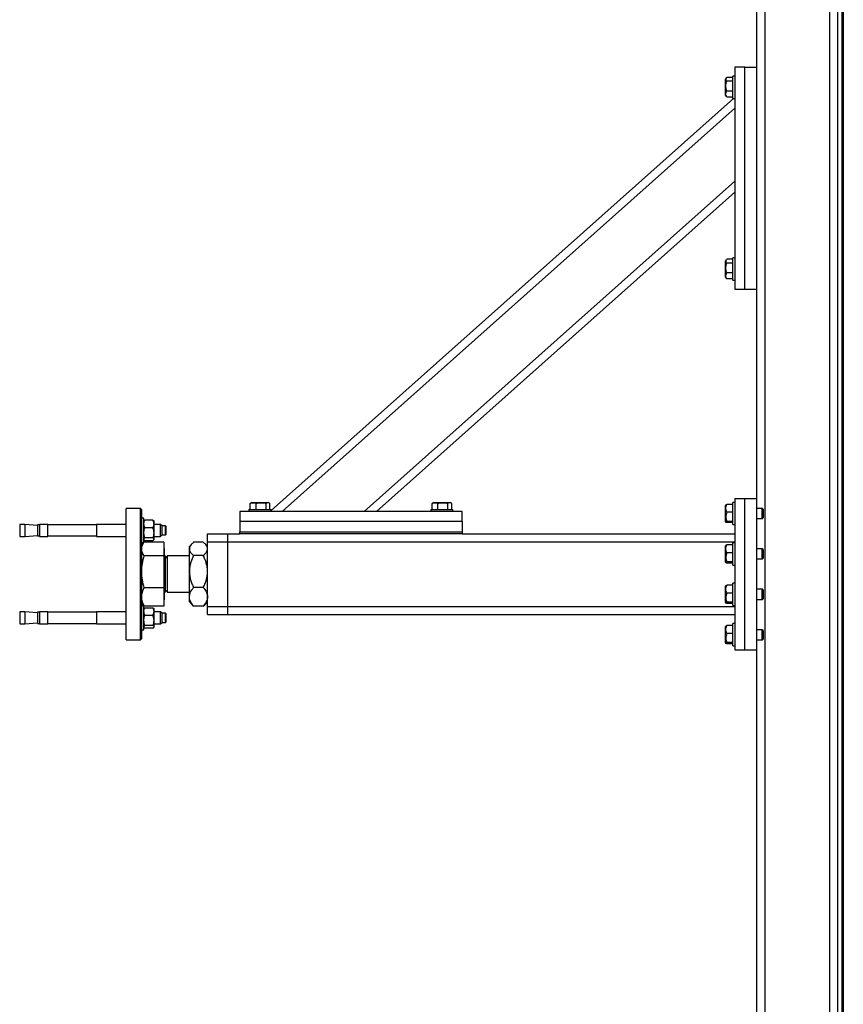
# Model space of a CAD drawing. Header units: millimetres. Extents: x 5 to 589, y 5 to 415.
# Tile 12 of 74: x 192 to 233, y 138 to 187. Entities that reach past the tile are written whole.
import ezdxf

# ---------------------------------------------------------------- set-up
doc = ezdxf.new("R2010")
doc.units = ezdxf.units.MM
doc.layers.add('TRAIT-FORT', color=4, linetype='Continuous', lineweight=25)

msp = doc.modelspace()

# ---------------------------------------------------------------- linework, layer by layer
at = {"layer": 'TRAIT-FORT', "color": 4, "linetype": 'Continuous', "lineweight": 25}
for p, q in [((232.558, 106.809), (232.558, 225.304)), ((232.758, 225.304), (232.758, 106.809)), ((232.833, 225.304), (232.833, 106.809)), ((228.958, 105.804), (228.958, 223.304)), ((232.158, 105.804), (232.158, 223.304)), ((228.558, 184.404), (228.558, 188.204)), ((227.458, 184.404), (227.458, 173.404)), ((227.958, 184.404), (227.458, 184.404)), ((227.958, 173.404), (227.958, 184.404)), ((227.958, 184.404), (228.558, 184.404)), ((228.558, 173.404), (228.558, 184.404)), ((227.042, 183.866), (227.008, 183.807)), ((227.008, 183), (227.008, 183.807)), ((227.358, 183.891), (227.059, 183.891)), ((227.458, 183.954), (227.358, 183.954)), ((227.358, 182.854), (227.358, 183.954)), ((227.358, 183.7), (227.059, 183.7)), ((204.508, 162.448), (227.402, 182.854)), ((227.008, 183), (227.042, 182.941)), ((227.059, 182.917), (227.044, 182.942)), ((227.358, 183.213), (227.059, 183.213)), ((227.358, 182.917), (227.059, 182.917)), ((227.358, 182.854), (227.458, 182.854)), ((205.06, 162.404), (227.458, 182.368)), ((209.118, 162.404), (227.458, 178.751)), ((209.719, 162.404), (227.458, 178.215)), ((227.042, 174.866), (227.008, 174.807)), ((227.008, 174), (227.008, 174.807)), ((227.358, 174.891), (227.059, 174.891)), ((227.358, 174.7), (227.059, 174.7)), ((227.458, 174.954), (227.358, 174.954)), ((227.358, 173.854), (227.358, 174.954)), ((227.008, 174), (227.042, 173.941)), ((227.358, 174.213), (227.059, 174.213)), ((227.059, 173.917), (227.044, 173.942)), ((227.358, 173.917), (227.059, 173.917)), ((227.358, 173.854), (227.458, 173.854)), ((227.458, 173.404), (227.958, 173.404)), ((227.958, 173.404), (228.558, 173.404)), ((228.558, 163.054), (228.558, 173.404)), ((203.471, 162.803), (203.497, 162.818)), ((203.471, 162.504), (203.471, 162.803)), ((203.555, 162.854), (203.496, 162.82)), ((203.555, 162.854), (204.362, 162.854)), ((203.767, 162.504), (203.767, 162.803)), ((204.254, 162.504), (204.254, 162.803)), ((204.421, 162.82), (204.362, 162.854)), ((204.445, 162.504), (204.445, 162.803)), ((212.471, 162.803), (212.497, 162.818)), ((212.471, 162.504), (212.471, 162.803)), ((212.555, 162.854), (212.496, 162.82)), ((212.555, 162.854), (213.362, 162.854)), ((212.767, 162.504), (212.767, 162.803)), ((213.254, 162.504), (213.254, 162.803)), ((213.421, 162.82), (213.362, 162.854)), ((213.445, 162.504), (213.445, 162.803)), ((227.458, 162.854), (227.358, 162.854)), ((227.358, 162.812), (227.358, 162.854)), ((227.358, 161.754), (227.358, 162.812)), ((227.458, 163.054), (227.958, 163.054)), ((227.458, 163.054), (227.458, 155.554)), ((227.958, 163.054), (228.558, 163.054)), ((227.958, 155.554), (227.958, 163.054)), ((228.558, 155.554), (228.558, 163.054)), ((198.033, 162.554), (197.333, 162.554)), ((197.333, 156.054), (197.333, 162.554)), ((198.083, 162.504), (198.033, 162.554)), ((198.033, 159.304), (198.033, 162.554)), ((198.083, 162.504), (198.083, 159.304)), ((213.958, 162.404), (202.958, 162.404)), ((202.958, 162.404), (202.958, 161.904)), ((203.408, 162.504), (203.408, 162.404)), ((203.408, 162.504), (204.508, 162.504)), ((204.508, 162.404), (204.508, 162.504)), ((212.408, 162.504), (212.408, 162.404)), ((212.408, 162.504), (213.508, 162.504)), ((213.508, 162.404), (213.508, 162.504)), ((213.958, 161.904), (213.958, 162.404)), ((227.023, 162.732), (227.008, 162.707)), ((227.008, 161.9), (227.008, 162.707)), ((227.358, 162.756), (227.059, 162.756)), ((227.358, 162.364), (227.059, 162.364)), ((228.823, 162.554), (228.558, 162.554)), ((228.858, 162.519), (228.823, 162.554)), ((228.823, 162.054), (228.823, 162.554)), ((228.858, 162.519), (228.858, 162.089)), ((198.208, 162.069), (198.083, 162.069)), ((198.208, 160.888), (198.208, 162.069)), ((198.219, 161.934), (198.208, 161.919)), ((198.658, 161.97), (198.258, 161.97)), ((198.708, 161.919), (198.698, 161.934)), ((198.708, 161.785), (198.708, 161.919)), ((213.958, 161.904), (202.958, 161.904)), ((202.958, 161.904), (202.958, 161.404)), ((213.958, 161.904), (213.958, 161.404)), ((227.008, 161.9), (227.023, 161.875)), ((227.358, 161.912), (227.059, 161.912)), ((227.358, 161.852), (227.059, 161.852)), ((228.558, 162.054), (228.823, 162.054)), ((228.823, 162.054), (228.858, 162.089)), ((192.315, 161.769), (192.058, 161.769)), ((192.058, 161.769), (192.058, 161.169)), ((192.933, 161.715), (192.315, 161.769)), ((192.315, 161.769), (192.315, 161.169)), ((193.043, 161.744), (192.933, 161.744)), ((192.933, 161.744), (192.933, 161.194)), ((193.448, 161.769), (193.043, 161.769)), ((193.043, 161.769), (193.043, 161.169)), ((193.448, 161.169), (193.448, 161.769)), ((195.858, 161.744), (193.448, 161.744)), ((197.333, 161.769), (195.858, 161.769)), ((195.858, 161.769), (195.858, 161.169)), ((198.658, 161.6), (198.258, 161.6)), ((198.708, 161.349), (198.708, 161.785)), ((199.033, 161.769), (198.708, 161.769)), ((198.708, 161.033), (198.708, 161.349)), ((199.108, 161.694), (199.033, 161.769)), ((199.033, 161.169), (199.033, 161.769)), ((199.283, 161.694), (199.108, 161.694)), ((199.108, 161.244), (199.108, 161.694)), ((199.308, 161.669), (199.283, 161.694)), ((199.283, 161.244), (199.283, 161.694)), ((199.308, 161.269), (199.308, 161.669)), ((202.958, 161.404), (213.958, 161.404)), ((202.958, 161.304), (202.958, 161.404)), ((213.958, 161.404), (213.958, 161.304)), ((227.358, 161.754), (227.458, 161.754)), ((192.058, 161.169), (192.315, 161.169)), ((192.315, 161.169), (192.933, 161.223)), ((192.933, 161.194), (193.043, 161.194)), ((193.043, 161.169), (193.448, 161.169)), ((193.448, 161.194), (195.858, 161.194)), ((195.858, 161.169), (197.333, 161.169)), ((198.083, 160.869), (198.208, 160.869)), ((198.208, 161.019), (198.219, 161.004)), ((198.208, 160.869), (198.208, 160.888)), ((199.198, 160.886), (198.208, 160.886)), ((198.658, 161.099), (198.258, 161.099)), ((198.258, 160.968), (198.658, 160.968)), ((198.698, 161.004), (198.708, 161.019)), ((198.708, 161.169), (199.033, 161.169)), ((198.708, 161.019), (198.708, 161.033)), ((199.033, 161.169), (199.108, 161.244)), ((199.108, 161.244), (199.283, 161.244)), ((199.198, 160.886), (199.198, 160.206)), ((199.283, 161.244), (199.308, 161.269)), ((201.146, 160.884), (200.671, 160.884)), ((201.358, 161.304), (202.358, 161.304)), ((201.358, 160.904), (201.358, 161.304)), ((201.358, 160.904), (202.358, 160.904)), ((201.358, 157.704), (201.358, 160.904)), ((202.358, 161.304), (202.958, 161.304)), ((202.358, 160.904), (202.358, 161.304)), ((202.358, 160.904), (227.458, 160.904)), ((202.358, 157.704), (202.358, 160.904)), ((213.958, 161.304), (202.958, 161.304)), ((213.958, 161.304), (227.458, 161.304)), ((227.458, 160.854), (227.358, 160.854)), ((227.358, 160.812), (227.358, 160.854)), ((198.17, 160.828), (198.083, 160.679)), ((199.208, 160.581), (199.198, 160.581)), ((199.208, 160.581), (199.208, 158.026)), ((200.597, 160.817), (200.458, 160.679)), ((200.458, 160.553), (200.458, 160.679)), ((200.458, 159.431), (200.458, 160.553)), ((201.358, 160.679), (201.22, 160.817)), ((227.023, 160.732), (227.008, 160.707)), ((227.008, 159.9), (227.008, 160.707)), ((227.358, 160.756), (227.059, 160.756)), ((227.358, 160.364), (227.059, 160.364)), ((227.358, 159.754), (227.358, 160.812)), ((228.823, 160.554), (228.558, 160.554)), ((228.858, 160.519), (228.823, 160.554)), ((228.823, 160.054), (228.823, 160.554)), ((228.858, 160.519), (228.858, 160.089)), ((199.198, 160.206), (198.206, 160.206)), ((199.198, 160.206), (199.198, 158.623)), ((199.367, 160.095), (199.258, 160.204)), ((199.258, 160.204), (199.258, 159.815)), ((200.458, 160.204), (199.367, 160.204)), ((199.367, 160.204), (199.367, 158.404)), ((201.146, 160.222), (200.671, 160.222)), ((227.008, 159.9), (227.023, 159.875)), ((227.358, 159.912), (227.059, 159.912)), ((228.558, 160.054), (228.823, 160.054)), ((228.823, 160.054), (228.858, 160.089)), ((199.258, 159.815), (199.258, 158.404)), ((200.458, 158.182), (200.458, 159.431)), ((227.358, 159.852), (227.059, 159.852)), ((227.358, 159.754), (227.458, 159.754)), ((198.033, 156.054), (198.033, 159.304)), ((198.083, 159.304), (198.083, 156.104)), ((199.198, 158.623), (198.206, 158.623)), ((199.198, 158.623), (199.198, 157.721)), ((199.258, 158.404), (199.367, 158.512)), ((199.367, 158.404), (200.458, 158.404)), ((201.146, 158.641), (200.671, 158.641)), ((227.023, 158.732), (227.008, 158.707)), ((227.008, 157.9), (227.008, 158.707)), ((227.358, 158.756), (227.059, 158.756)), ((227.458, 158.854), (227.358, 158.854)), ((227.358, 158.812), (227.358, 158.854)), ((227.358, 157.754), (227.358, 158.812)), ((228.823, 158.554), (228.558, 158.554)), ((228.858, 158.519), (228.823, 158.554)), ((228.823, 158.054), (228.823, 158.554)), ((228.858, 158.519), (228.858, 158.089)), ((198.083, 157.929), (198.17, 157.779)), ((199.198, 158.026), (199.208, 158.026)), ((200.458, 157.929), (200.458, 158.182)), ((200.458, 157.929), (200.597, 157.79)), ((201.22, 157.79), (201.358, 157.929)), ((227.358, 158.364), (227.059, 158.364)), ((228.558, 158.054), (228.823, 158.054)), ((228.823, 158.054), (228.858, 158.089)), ((192.315, 157.439), (192.058, 157.439)), ((192.058, 157.439), (192.058, 156.848)), ((192.933, 157.384), (192.315, 157.439)), ((192.315, 157.439), (192.315, 156.848)), ((193.448, 157.439), (193.043, 157.439)), ((193.043, 157.439), (193.043, 156.848)), ((193.448, 156.848), (193.448, 157.439)), ((197.333, 157.439), (195.858, 157.439)), ((195.858, 157.439), (195.858, 156.848)), ((198.197, 157.739), (198.083, 157.739)), ((198.206, 157.721), (198.174, 157.782)), ((199.198, 157.721), (198.206, 157.721)), ((198.208, 156.539), (198.208, 157.721)), ((198.219, 157.604), (198.208, 157.589)), ((198.258, 157.64), (198.658, 157.64)), ((198.708, 157.589), (198.698, 157.604)), ((198.708, 157.455), (198.708, 157.589)), ((198.708, 157.019), (198.708, 157.455)), ((199.033, 157.439), (198.708, 157.439)), ((199.108, 157.364), (199.033, 157.439)), ((199.033, 156.848), (199.033, 157.439)), ((200.596, 157.791), (200.671, 157.723)), ((201.146, 157.723), (200.671, 157.723)), ((201.146, 157.723), (201.221, 157.791)), ((201.358, 157.704), (202.358, 157.704)), ((201.358, 157.304), (201.358, 157.704)), ((202.358, 157.304), (202.358, 157.704)), ((202.358, 157.704), (227.458, 157.704)), ((227.008, 157.9), (227.023, 157.875)), ((227.358, 157.912), (227.059, 157.912)), ((227.358, 157.852), (227.059, 157.852)), ((227.358, 157.754), (227.458, 157.754)), ((193.043, 157.414), (192.933, 157.414)), ((192.933, 157.414), (192.933, 156.872)), ((195.858, 157.414), (193.448, 157.414)), ((198.258, 157.27), (198.658, 157.27)), ((198.708, 156.703), (198.708, 157.019)), ((199.283, 157.364), (199.108, 157.364)), ((199.108, 156.914), (199.108, 157.364)), ((199.308, 157.339), (199.283, 157.364)), ((199.283, 156.914), (199.283, 157.364)), ((199.308, 156.939), (199.308, 157.339)), ((201.358, 157.304), (202.358, 157.304)), ((202.358, 157.304), (227.458, 157.304)), ((192.058, 156.848), (192.058, 156.839)), ((192.058, 156.839), (192.315, 156.839)), ((192.315, 156.839), (192.933, 156.893)), ((192.315, 156.848), (192.315, 156.839)), ((192.933, 156.872), (192.933, 156.864)), ((192.933, 156.864), (193.043, 156.864)), ((193.043, 156.848), (193.043, 156.839)), ((193.043, 156.839), (193.448, 156.839)), ((193.448, 156.864), (195.858, 156.864)), ((193.448, 156.839), (193.448, 156.848)), ((195.858, 156.848), (195.858, 156.839)), ((195.858, 156.839), (197.333, 156.839)), ((198.083, 156.539), (198.208, 156.539)), ((198.208, 156.689), (198.219, 156.673)), ((198.658, 156.769), (198.258, 156.769)), ((198.658, 156.637), (198.258, 156.637)), ((198.698, 156.673), (198.708, 156.689)), ((198.708, 156.839), (199.033, 156.839)), ((198.708, 156.689), (198.708, 156.703)), ((199.033, 156.839), (199.108, 156.914)), ((199.033, 156.839), (199.033, 156.848)), ((199.108, 156.914), (199.283, 156.914)), ((199.283, 156.914), (199.308, 156.939)), ((227.023, 156.732), (227.008, 156.707)), ((227.008, 155.9), (227.008, 156.707)), ((227.358, 156.756), (227.059, 156.756)), ((227.458, 156.854), (227.358, 156.854)), ((227.358, 156.812), (227.358, 156.854)), ((227.358, 155.754), (227.358, 156.812)), ((228.823, 156.554), (228.558, 156.554)), ((228.858, 156.519), (228.823, 156.554)), ((228.823, 156.054), (228.823, 156.554)), ((228.858, 156.519), (228.858, 156.089)), ((197.333, 156.054), (198.033, 156.054)), ((198.033, 156.054), (198.083, 156.104)), ((227.358, 156.364), (227.059, 156.364)), ((228.558, 156.054), (228.823, 156.054)), ((228.823, 156.054), (228.858, 156.089)), ((227.008, 155.9), (227.023, 155.875)), ((227.358, 155.912), (227.059, 155.912)), ((227.358, 155.852), (227.059, 155.852)), ((227.358, 155.754), (227.458, 155.754)), ((227.458, 155.554), (227.958, 155.554)), ((227.958, 155.554), (228.558, 155.554)), ((228.558, 130.904), (228.558, 155.554))]:
    msp.add_line(p, q, dxfattribs=at)
for centre, start, end in [((199.258, 160.254), 180, 270), ((199.258, 158.354), 90, 180)]:
    msp.add_arc(centre, 0.05, start, end, dxfattribs=at)
for points, knots in [([(227.059, 183.891), (227.048, 183.874), (227.026, 183.84), (227.017, 183.791), (227.029, 183.743), (227.049, 183.714), (227.059, 183.7)], [0, 0, 0, 0, 0.264605, 0.534948, 0.765343, 1, 1, 1, 1]), ([(227.059, 183.213), (227.043, 183.275), (227.018, 183.377), (227.021, 183.526), (227.038, 183.626), (227.054, 183.683), (227.059, 183.7)], [0, 0, 0, 0, 0.385549, 0.637642, 0.896546, 1, 1, 1, 1]), ([(227.059, 182.917), (227.048, 182.942), (227.026, 182.994), (227.017, 183.071), (227.029, 183.145), (227.049, 183.19), (227.059, 183.213)], [0, 0, 0, 0, 0.264605, 0.534948, 0.765343, 1, 1, 1, 1]), ([(227.059, 174.213), (227.043, 174.275), (227.018, 174.377), (227.021, 174.526), (227.038, 174.626), (227.054, 174.683), (227.059, 174.7)], [0, 0, 0, 0, 0.385549, 0.637642, 0.896546, 1, 1, 1, 1]), ([(227.059, 174.891), (227.048, 174.874), (227.026, 174.84), (227.017, 174.791), (227.029, 174.743), (227.049, 174.714), (227.059, 174.7)], [0, 0, 0, 0, 0.264605, 0.534948, 0.765343, 1, 1, 1, 1]), ([(227.059, 173.917), (227.048, 173.942), (227.026, 173.994), (227.017, 174.071), (227.029, 174.145), (227.049, 174.19), (227.059, 174.213)], [0, 0, 0, 0, 0.264605, 0.534948, 0.765343, 1, 1, 1, 1]), ([(203.471, 162.803), (203.497, 162.814), (203.549, 162.837), (203.626, 162.845), (203.7, 162.833), (203.745, 162.813), (203.767, 162.803)], [0, 0, 0, 0, 0.264605, 0.534948, 0.765343, 1, 1, 1, 1]), ([(203.767, 162.803), (203.829, 162.819), (203.932, 162.844), (204.081, 162.841), (204.18, 162.824), (204.238, 162.808), (204.254, 162.803)], [0, 0, 0, 0, 0.385549, 0.637642, 0.896546, 1, 1, 1, 1]), ([(204.445, 162.803), (204.429, 162.814), (204.395, 162.837), (204.346, 162.845), (204.298, 162.833), (204.269, 162.813), (204.254, 162.803)], [0, 0, 0, 0, 0.2646049, 0.5349477, 0.7653431, 1, 1, 1, 1]), ([(212.471, 162.803), (212.497, 162.814), (212.549, 162.837), (212.626, 162.845), (212.7, 162.833), (212.745, 162.813), (212.767, 162.803)], [0, 0, 0, 0, 0.264605, 0.534948, 0.765343, 1, 1, 1, 1]), ([(212.767, 162.803), (212.829, 162.819), (212.932, 162.844), (213.081, 162.841), (213.18, 162.824), (213.238, 162.808), (213.254, 162.803)], [0, 0, 0, 0, 0.385549, 0.637642, 0.896546, 1, 1, 1, 1]), ([(213.445, 162.803), (213.429, 162.814), (213.395, 162.837), (213.346, 162.845), (213.298, 162.833), (213.269, 162.813), (213.254, 162.803)], [0, 0, 0, 0, 0.264605, 0.534948, 0.765343, 1, 1, 1, 1]), ([(227.059, 162.364), (227.048, 162.398), (227.026, 162.467), (227.017, 162.569), (227.029, 162.666), (227.049, 162.726), (227.059, 162.756)], [0, 0, 0, 0, 0.264605, 0.534948, 0.765343, 1, 1, 1, 1]), ([(227.059, 162.364), (227.048, 162.325), (227.026, 162.246), (227.017, 162.128), (227.029, 162.016), (227.049, 161.947), (227.059, 161.912)], [0, 0, 0, 0, 0.264605, 0.534948, 0.765343, 1, 1, 1, 1]), ([(227.024, 162.732), (227.024, 162.732), (227.024, 162.738), (227.039, 162.746), (227.054, 162.754), (227.059, 162.756)], [0, 0, 0, 0, 0.082237, 0.737977, 1, 1, 1, 1]), ([(198.208, 161.785), (198.21, 161.811), (198.214, 161.864), (198.237, 161.925), (198.254, 161.96), (198.258, 161.97)], [0, 0, 0, 0, 0.413688, 0.838028, 1, 1, 1, 1]), ([(198.258, 161.97), (198.243, 161.959), (198.226, 161.947), (198.221, 161.935), (198.221, 161.933)], [0, 0, 0, 0, 0.881638, 1, 1, 1, 1]), ([(198.708, 161.785), (198.707, 161.811), (198.703, 161.864), (198.68, 161.925), (198.663, 161.96), (198.658, 161.97)], [0, 0, 0, 0, 0.413688, 0.838028, 1, 1, 1, 1]), ([(198.658, 161.97), (198.674, 161.959), (198.691, 161.947), (198.696, 161.935), (198.696, 161.933)], [0, 0, 0, 0, 0.881638, 1, 1, 1, 1]), ([(227.059, 161.852), (227.043, 161.859), (227.018, 161.872), (227.021, 161.891), (227.038, 161.903), (227.054, 161.91), (227.059, 161.912)], [0, 0, 0, 0, 0.385549, 0.637642, 0.896546, 1, 1, 1, 1]), ([(198.258, 161.6), (198.245, 161.63), (198.217, 161.69), (198.211, 161.753), (198.208, 161.785)], [0, 0, 0, 0, 0.4932444, 1, 1, 1, 1]), ([(198.208, 161.349), (198.21, 161.385), (198.214, 161.456), (198.237, 161.54), (198.254, 161.587), (198.258, 161.6)], [0, 0, 0, 0, 0.413688, 0.838028, 1, 1, 1, 1]), ([(198.258, 161.099), (198.245, 161.139), (198.217, 161.22), (198.211, 161.306), (198.208, 161.349)], [0, 0, 0, 0, 0.4932444, 1, 1, 1, 1]), ([(198.658, 161.6), (198.672, 161.63), (198.7, 161.69), (198.706, 161.753), (198.708, 161.785)], [0, 0, 0, 0, 0.493244, 1, 1, 1, 1]), ([(198.708, 161.349), (198.707, 161.385), (198.703, 161.456), (198.68, 161.54), (198.663, 161.587), (198.658, 161.6)], [0, 0, 0, 0, 0.413688, 0.838028, 1, 1, 1, 1]), ([(198.658, 161.099), (198.672, 161.139), (198.7, 161.22), (198.706, 161.306), (198.708, 161.349)], [0, 0, 0, 0, 0.493244, 1, 1, 1, 1]), ([(198.197, 160.869), (198.167, 160.819), (198.121, 160.742), (198.089, 160.633), (198.085, 160.575), (198.083, 160.546)], [0, 0, 0, 0, 0.4676184, 0.7329575, 1, 1, 1, 1]), ([(198.208, 161.033), (198.21, 161.043), (198.214, 161.061), (198.237, 161.083), (198.254, 161.096), (198.258, 161.099)], [0, 0, 0, 0, 0.413688, 0.838028, 1, 1, 1, 1]), ([(198.258, 160.968), (198.243, 160.978), (198.226, 160.99), (198.221, 161.002), (198.221, 161.004)], [0, 0, 0, 0, 0.881638, 1, 1, 1, 1]), ([(198.708, 161.033), (198.707, 161.043), (198.703, 161.061), (198.68, 161.083), (198.663, 161.096), (198.658, 161.099)], [0, 0, 0, 0, 0.413688, 0.838028, 1, 1, 1, 1]), ([(198.658, 160.968), (198.672, 160.978), (198.7, 160.999), (198.706, 161.022), (198.708, 161.033)], [0, 0, 0, 0, 0.493244, 1, 1, 1, 1]), ([(200.671, 160.884), (200.628, 160.846), (200.549, 160.774), (200.474, 160.662), (200.464, 160.59), (200.458, 160.553)], [0, 0, 0, 0, 0.371586, 0.681601, 1, 1, 1, 1]), ([(201.358, 160.553), (201.354, 160.589), (201.344, 160.661), (201.269, 160.773), (201.189, 160.846), (201.146, 160.884)], [0, 0, 0, 0, 0.309449, 0.628417, 1, 1, 1, 1]), ([(198.083, 160.546), (198.09, 160.489), (198.102, 160.374), (198.171, 160.262), (198.206, 160.206)], [0, 0, 0, 0, 0.494511, 1, 1, 1, 1]), ([(200.458, 160.553), (200.459, 160.547), (200.46, 160.499), (200.492, 160.409), (200.575, 160.305), (200.645, 160.244), (200.671, 160.222)], [0, 0, 0, 0, 0.056824, 0.413183, 0.782596, 1, 1, 1, 1]), ([(201.146, 160.222), (201.172, 160.244), (201.24, 160.304), (201.324, 160.408), (201.357, 160.497), (201.358, 160.547), (201.358, 160.553)], [0, 0, 0, 0, 0.217408, 0.574855, 0.943175, 1, 1, 1, 1]), ([(227.059, 160.364), (227.048, 160.398), (227.026, 160.467), (227.017, 160.569), (227.029, 160.666), (227.049, 160.726), (227.059, 160.756)], [0, 0, 0, 0, 0.264605, 0.534948, 0.765343, 1, 1, 1, 1]), ([(227.059, 160.364), (227.048, 160.325), (227.026, 160.246), (227.017, 160.128), (227.029, 160.016), (227.049, 159.947), (227.059, 159.912)], [0, 0, 0, 0, 0.264605, 0.534948, 0.765343, 1, 1, 1, 1]), ([(227.024, 160.732), (227.024, 160.732), (227.024, 160.738), (227.039, 160.746), (227.054, 160.754), (227.059, 160.756)], [0, 0, 0, 0, 0.082237, 0.737977, 1, 1, 1, 1]), ([(198.206, 160.206), (198.173, 160.077), (198.123, 159.884), (198.089, 159.618), (198.085, 159.482), (198.083, 159.415)], [0, 0, 0, 0, 0.495251, 0.746818, 1, 1, 1, 1]), ([(200.671, 160.222), (200.621, 160.113), (200.545, 159.949), (200.484, 159.715), (200.461, 159.559), (200.459, 159.464), (200.458, 159.431)], [0, 0, 0, 0, 0.432046, 0.65435, 0.879654, 1, 1, 1, 1]), ([(201.358, 159.431), (201.355, 159.5), (201.349, 159.639), (201.302, 159.841), (201.234, 160.037), (201.175, 160.16), (201.146, 160.222)], [0, 0, 0, 0, 0.249578, 0.504364, 0.751047, 1, 1, 1, 1]), ([(227.059, 159.852), (227.043, 159.859), (227.018, 159.872), (227.021, 159.891), (227.038, 159.903), (227.054, 159.91), (227.059, 159.912)], [0, 0, 0, 0, 0.385549, 0.637642, 0.896546, 1, 1, 1, 1]), ([(198.083, 159.415), (198.09, 159.282), (198.102, 159.014), (198.171, 158.755), (198.206, 158.623)], [0, 0, 0, 0, 0.494511, 1, 1, 1, 1]), ([(200.458, 159.431), (200.461, 159.362), (200.468, 159.224), (200.515, 159.021), (200.583, 158.826), (200.642, 158.703), (200.671, 158.641)], [0, 0, 0, 0, 0.249578, 0.504364, 0.751047, 1, 1, 1, 1]), ([(201.146, 158.641), (201.196, 158.749), (201.271, 158.913), (201.333, 159.148), (201.356, 159.303), (201.358, 159.398), (201.358, 159.431)], [0, 0, 0, 0, 0.432046, 0.65435, 0.879654, 1, 1, 1, 1]), ([(198.206, 158.623), (198.173, 158.55), (198.123, 158.44), (198.089, 158.288), (198.085, 158.211), (198.083, 158.172)], [0, 0, 0, 0, 0.495251, 0.746818, 1, 1, 1, 1]), ([(200.458, 158.182), (200.461, 158.222), (200.468, 158.302), (200.515, 158.42), (200.583, 158.533), (200.642, 158.605), (200.671, 158.641)], [0, 0, 0, 0, 0.249578, 0.504364, 0.751047, 1, 1, 1, 1]), ([(201.146, 158.641), (201.196, 158.578), (201.271, 158.483), (201.333, 158.346), (201.356, 158.256), (201.358, 158.201), (201.358, 158.182)], [0, 0, 0, 0, 0.432046, 0.65435, 0.879654, 1, 1, 1, 1]), ([(227.059, 158.364), (227.048, 158.398), (227.026, 158.467), (227.017, 158.569), (227.029, 158.666), (227.049, 158.726), (227.059, 158.756)], [0, 0, 0, 0, 0.264605, 0.534948, 0.765343, 1, 1, 1, 1]), ([(227.024, 158.732), (227.024, 158.732), (227.024, 158.738), (227.039, 158.746), (227.054, 158.754), (227.059, 158.756)], [0, 0, 0, 0, 0.082237, 0.737977, 1, 1, 1, 1]), ([(198.083, 158.172), (198.09, 158.097), (198.102, 157.944), (198.171, 157.796), (198.206, 157.721)], [0, 0, 0, 0, 0.494511, 1, 1, 1, 1]), ([(200.671, 157.723), (200.621, 157.786), (200.545, 157.881), (200.484, 158.017), (200.461, 158.107), (200.459, 158.163), (200.458, 158.182)], [0, 0, 0, 0, 0.432046, 0.65435, 0.879654, 1, 1, 1, 1]), ([(201.358, 158.182), (201.355, 158.142), (201.349, 158.061), (201.302, 157.944), (201.234, 157.83), (201.175, 157.759), (201.146, 157.723)], [0, 0, 0, 0, 0.249578, 0.504364, 0.751047, 1, 1, 1, 1]), ([(227.059, 158.364), (227.048, 158.325), (227.026, 158.246), (227.017, 158.128), (227.029, 158.016), (227.049, 157.947), (227.059, 157.912)], [0, 0, 0, 0, 0.264605, 0.534948, 0.765343, 1, 1, 1, 1]), ([(198.208, 157.455), (198.21, 157.481), (198.214, 157.534), (198.237, 157.595), (198.254, 157.63), (198.258, 157.64)], [0, 0, 0, 0, 0.413688, 0.838028, 1, 1, 1, 1]), ([(198.258, 157.27), (198.245, 157.3), (198.217, 157.36), (198.211, 157.423), (198.208, 157.455)], [0, 0, 0, 0, 0.4932444, 1, 1, 1, 1]), ([(198.258, 157.64), (198.243, 157.629), (198.226, 157.617), (198.221, 157.605), (198.221, 157.603)], [0, 0, 0, 0, 0.881638, 1, 1, 1, 1]), ([(198.708, 157.455), (198.707, 157.481), (198.703, 157.534), (198.68, 157.595), (198.663, 157.63), (198.658, 157.64)], [0, 0, 0, 0, 0.413688, 0.838028, 1, 1, 1, 1]), ([(198.658, 157.64), (198.674, 157.629), (198.691, 157.617), (198.696, 157.605), (198.696, 157.603)], [0, 0, 0, 0, 0.881638, 1, 1, 1, 1]), ([(198.658, 157.27), (198.672, 157.3), (198.7, 157.36), (198.706, 157.423), (198.708, 157.455)], [0, 0, 0, 0, 0.493244, 1, 1, 1, 1]), ([(227.059, 157.852), (227.043, 157.859), (227.018, 157.872), (227.021, 157.891), (227.038, 157.903), (227.054, 157.91), (227.059, 157.912)], [0, 0, 0, 0, 0.385549, 0.637642, 0.896546, 1, 1, 1, 1]), ([(198.208, 157.019), (198.21, 157.055), (198.214, 157.126), (198.237, 157.21), (198.254, 157.257), (198.258, 157.27)], [0, 0, 0, 0, 0.413688, 0.8380277, 1, 1, 1, 1]), ([(198.258, 156.769), (198.245, 156.809), (198.217, 156.89), (198.211, 156.976), (198.208, 157.019)], [0, 0, 0, 0, 0.493244, 1, 1, 1, 1]), ([(198.708, 157.019), (198.707, 157.055), (198.703, 157.126), (198.68, 157.21), (198.663, 157.257), (198.658, 157.27)], [0, 0, 0, 0, 0.413688, 0.838028, 1, 1, 1, 1]), ([(198.658, 156.769), (198.672, 156.809), (198.7, 156.89), (198.706, 156.976), (198.708, 157.019)], [0, 0, 0, 0, 0.493244, 1, 1, 1, 1]), ([(198.208, 156.703), (198.21, 156.712), (198.214, 156.731), (198.237, 156.753), (198.254, 156.765), (198.258, 156.769)], [0, 0, 0, 0, 0.413688, 0.838028, 1, 1, 1, 1]), ([(198.258, 156.637), (198.243, 156.648), (198.226, 156.66), (198.221, 156.672), (198.221, 156.674)], [0, 0, 0, 0, 0.881638, 1, 1, 1, 1]), ([(198.708, 156.703), (198.707, 156.712), (198.703, 156.731), (198.68, 156.753), (198.663, 156.765), (198.658, 156.769)], [0, 0, 0, 0, 0.413688, 0.838028, 1, 1, 1, 1]), ([(198.658, 156.637), (198.672, 156.648), (198.7, 156.669), (198.706, 156.692), (198.708, 156.703)], [0, 0, 0, 0, 0.493244, 1, 1, 1, 1]), ([(227.059, 156.364), (227.048, 156.398), (227.026, 156.467), (227.017, 156.569), (227.029, 156.666), (227.049, 156.726), (227.059, 156.756)], [0, 0, 0, 0, 0.264605, 0.534948, 0.765343, 1, 1, 1, 1]), ([(227.024, 156.732), (227.024, 156.732), (227.024, 156.738), (227.039, 156.746), (227.054, 156.754), (227.059, 156.756)], [0, 0, 0, 0, 0.082237, 0.737977, 1, 1, 1, 1]), ([(227.059, 156.364), (227.048, 156.325), (227.026, 156.246), (227.017, 156.128), (227.029, 156.016), (227.049, 155.947), (227.059, 155.912)], [0, 0, 0, 0, 0.264605, 0.534948, 0.765343, 1, 1, 1, 1]), ([(227.059, 155.852), (227.043, 155.859), (227.018, 155.872), (227.021, 155.891), (227.038, 155.903), (227.054, 155.91), (227.059, 155.912)], [0, 0, 0, 0, 0.385549, 0.637642, 0.896546, 1, 1, 1, 1])]:
    msp.add_open_spline(points, degree=3, knots=knots, dxfattribs=at)

doc.saveas('drawing.dxf')
